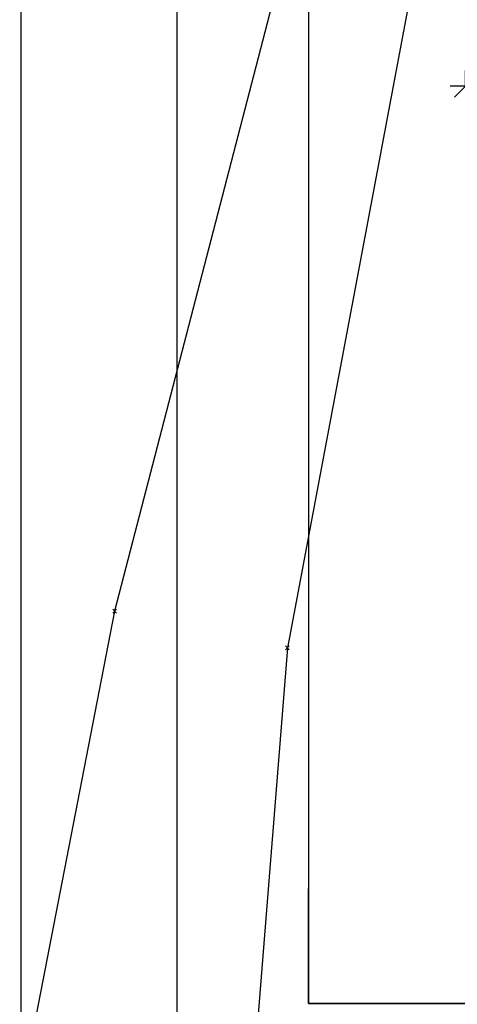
# Model space of a CAD drawing. Extents: x 3409653 to 3410193, y 5788342 to 5789000.
# Tile 27 of 79: x 3409696 to 3409710, y 5788844 to 5788875. Entities that reach past the tile are written whole.
import ezdxf

# ---------------------------------------------------------------- set-up
doc = ezdxf.new("R2010")
doc.units = 0
doc.header["$MEASUREMENT"] = 0
doc.linetypes.add('LINIENART0', pattern=[0])
for name, color, linetype in [('detail_AA-BB', 7, 'Continuous'), ('NULLEBENE', 7, 'Continuous'), ('Rahmen', 7, 'Continuous'), ('Straßenbau', 7, 'Continuous'), ('TOP-HOEHENI', 7, 'Continuous')]:
    doc.layers.add(name, color=color, linetype=linetype)

# ---------------------------------------------------------------- blocks, each defined once
blk = doc.blocks.new('GELAEN-109')
at = {"layer": 'NULLEBENE', "color": 1, "linetype": 'LINIENART0'}
for p, q in [((-0.188, 0.188), (0.188, -0.188)), ((-0.188, -0.188), (0.188, 0.188))]:
    blk.add_line(p, q, dxfattribs=at)
blk = doc.blocks.new('MASSTRENN-45')
at = {"layer": 'NULLEBENE', "color": 1, "linetype": 'LINIENART0'}
for q in [(0, 0.1), (0.07071, 0.07071), (-0.1, 0), (-0.07071, -0.07071), (0, -0.1), (0.1, 0)]:
    blk.add_line((0, 0), q, dxfattribs=at)

msp = doc.modelspace()

# ---------------------------------------------------------------- linework, layer by layer
at = {"layer": 'Rahmen', "color": 161, "linetype": 'LINIENART0'}
msp.add_line((3409696.41, 5788634.46974), (3409696.41, 5788899.46974), dxfattribs=at)
msp.add_line((3409696.41, 5788634.46974), (3409696.41, 5788899.46974), dxfattribs=at)
at = {"layer": 'Rahmen', "color": 144, "linetype": 'LINIENART0'}
msp.add_line((3409701.41058, 5788894.4705), (3409701.4105, 5788634.4705), dxfattribs=at)
msp.add_line((3409701.41058, 5788894.4705), (3409701.4105, 5788634.4705), dxfattribs=at)
at = {"layer": 'Straßenbau', "color": 176, "linetype": 'LINIENART0'}
for p, q in [((3409705.63676, 5788891.40202), (3409705.63676, 5788847.44983)), ((3409705.63676, 5788891.40202), (3409705.63676, 5788847.44983)), ((3409705.63676, 5788891.40202), (3409705.63676, 5788847.44983)), ((3409705.63676, 5788891.40202), (3409705.63676, 5788847.44983)), ((3409705.63676, 5788847.44983), (3409705.63676, 5788843.75982)), ((3409705.63676, 5788843.75982), (3409705.63676, 5788847.44983)), ((3409705.63676, 5788847.44983), (3409705.63676, 5788843.75982)), ((3409705.63676, 5788843.75982), (3409705.63676, 5788847.44983)), ((3409705.63676, 5788843.75982), (3409798.79603, 5788843.75982)), ((3409798.79603, 5788843.75982), (3409705.63676, 5788843.75982)), ((3409705.63676, 5788843.75982), (3409798.79603, 5788843.75982)), ((3409798.79603, 5788843.75982), (3409705.63676, 5788843.75982))]:
    msp.add_line(p, q, dxfattribs=at)
at = {"layer": 'TOP-HOEHENI', "color": 95, "linetype": 'LINIENART0'}
for p, q in [((3409706.029, 5788881.877), (3409699.409, 5788856.361)), ((3409709.898, 5788881.431), (3409704.957, 5788855.184)), ((3409699.409, 5788856.361), (3409694.999, 5788833.646)), ((3409704.957, 5788855.184), (3409703.128, 5788832.161))]:
    msp.add_line(p, q, dxfattribs=at)

# ---------------------------------------------------------------- block references
at = {"layer": 'detail_AA-BB', "xscale": 5, "yscale": 5}
msp.add_blockref('MASSTRENN-45', (3409710.68509, 5788873.22756, 0.1), dxfattribs=at)
msp.add_blockref('MASSTRENN-45', (3409710.68509, 5788873.22756, 0.1), dxfattribs=at)
at = {"layer": 'TOP-HOEHENI', "xscale": 0.333, "yscale": 0.333}
for p in [(3409699.409, 5788856.361), (3409704.957, 5788855.184)]:
    msp.add_blockref('GELAEN-109', p, dxfattribs=at)

doc.saveas('drawing.dxf')
